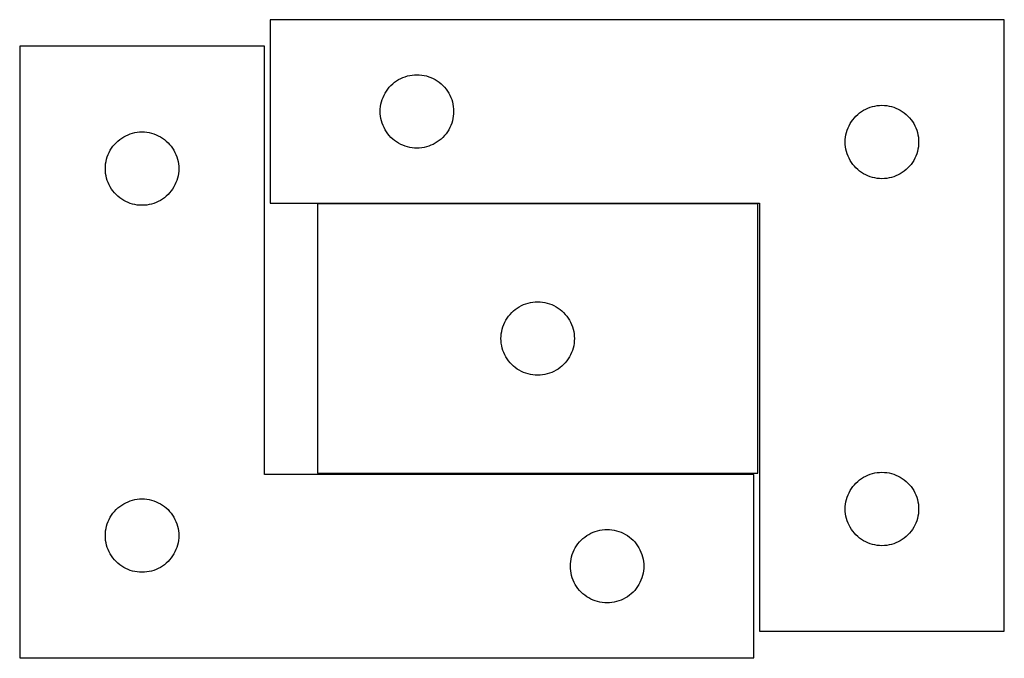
# Model space of a CAD drawing. Header units: millimetres. Extents: x 7 to 1243, y 7 to 2493.
# Tile 19 of 21: x 675 to 916, y 2332 to 2488. Entities that reach past the tile are written whole.
import ezdxf

# ---------------------------------------------------------------- set-up
doc = ezdxf.new("R2010")
doc.units = ezdxf.units.MM
doc.layers.add('COMMON', color=5, linetype='CONTINUOUS', true_color=0x0000ff)
doc.layers.add('CUT', color=7, linetype='CONTINUOUS', true_color=0x000000)

msp = doc.modelspace()

# ---------------------------------------------------------------- linework, layer by layer
at = {"layer": 'COMMON'}
for p, q in [((855.958554, 2443.356901), (747.958554, 2443.356901)), ((819.562864, 2331.830532), (674.97244, 2331.830532))]:
    msp.add_line(p, q, dxfattribs=at)
at = {"layer": 'CUT'}
for p, q in [((916.356409, 2488.456901), (736.356409, 2488.456901)), ((736.356409, 2488.456901), (736.356409, 2443.456901)), ((916.356409, 2338.456901), (916.356409, 2488.456901)), ((734.97244, 2481.930532), (674.97244, 2481.930532)), ((674.97244, 2481.930532), (674.97244, 2331.930532)), ((734.97244, 2376.930532), (734.97244, 2481.930532)), ((768.375811, 2474.028755), (768.912258, 2474.271816)), ((768.912258, 2474.271816), (769.463454, 2474.479272)), ((769.463454, 2474.479272), (770.027038, 2474.650233)), ((770.027038, 2474.650233), (770.600596, 2474.783968)), ((770.600596, 2474.783968), (771.181673, 2474.879904)), ((771.181673, 2474.879904), (771.767781, 2474.937631)), ((771.767781, 2474.937631), (772.356409, 2474.956901)), ((772.356409, 2474.956901), (772.945037, 2474.937631)), ((772.945037, 2474.937631), (773.531145, 2474.879904)), ((773.531145, 2474.879904), (774.112222, 2474.783968)), ((774.112222, 2474.783968), (774.685781, 2474.650233)), ((774.685781, 2474.650233), (775.249364, 2474.479272)), ((775.249364, 2474.479272), (775.80056, 2474.271816)), ((775.80056, 2474.271816), (776.337007, 2474.028755)), ((765.216229, 2471.435753), (765.589851, 2471.891013)), ((765.589851, 2471.891013), (765.992448, 2472.320862)), ((765.992448, 2472.320862), (766.422297, 2472.723459)), ((766.422297, 2472.723459), (766.877556, 2473.097081)), ((766.877556, 2473.097081), (767.356277, 2473.440127)), ((767.356277, 2473.440127), (767.856409, 2473.751129)), ((767.856409, 2473.751129), (768.375811, 2474.028755)), ((776.337007, 2474.028755), (776.856409, 2473.751129)), ((776.856409, 2473.751129), (777.356541, 2473.440127)), ((777.356541, 2473.440127), (777.835262, 2473.097081)), ((777.835262, 2473.097081), (778.290522, 2472.723459)), ((778.290522, 2472.723459), (778.72037, 2472.320862)), ((778.72037, 2472.320862), (779.122967, 2471.891013)), ((779.122967, 2471.891013), (779.496589, 2471.435753)), ((763.834038, 2468.849856), (764.041493, 2469.401051)), ((764.041493, 2469.401051), (764.284555, 2469.937499)), ((764.284555, 2469.937499), (764.562181, 2470.456901)), ((764.562181, 2470.456901), (764.873183, 2470.957033)), ((764.873183, 2470.957033), (765.216229, 2471.435753)), ((779.496589, 2471.435753), (779.839636, 2470.957033)), ((779.839636, 2470.957033), (780.150638, 2470.456901)), ((780.150638, 2470.456901), (780.428264, 2469.937499)), ((780.428264, 2469.937499), (780.671325, 2469.401051)), ((780.671325, 2469.401051), (780.87878, 2468.849856)), ((763.375679, 2466.545529), (763.433405, 2467.131636)), ((763.433405, 2467.131636), (763.529342, 2467.712713)), ((763.529342, 2467.712713), (763.663077, 2468.286272)), ((763.663077, 2468.286272), (763.834038, 2468.849856)), ((780.87878, 2468.849856), (781.049742, 2468.286272)), ((781.049742, 2468.286272), (781.183477, 2467.712713)), ((781.183477, 2467.712713), (781.279413, 2467.131636)), ((781.279413, 2467.131636), (781.33714, 2466.545529)), ((882.912258, 2466.771816), (883.463454, 2466.979272)), ((883.463454, 2466.979272), (884.027038, 2467.150233)), ((884.027038, 2467.150233), (884.600596, 2467.283968)), ((884.600596, 2467.283968), (885.181673, 2467.379904)), ((885.181673, 2467.379904), (885.767781, 2467.437631)), ((885.767781, 2467.437631), (886.356409, 2467.456901)), ((886.356409, 2467.456901), (886.945037, 2467.437631)), ((886.945037, 2467.437631), (887.531145, 2467.379904)), ((887.531145, 2467.379904), (888.112222, 2467.283968)), ((888.112222, 2467.283968), (888.685781, 2467.150233)), ((888.685781, 2467.150233), (889.249364, 2466.979272)), ((889.249364, 2466.979272), (889.80056, 2466.771816)), ((763.356409, 2465.956901), (763.375679, 2466.545529)), ((763.375679, 2465.368272), (763.356409, 2465.956901)), ((763.433405, 2464.782165), (763.375679, 2465.368272)), ((763.529342, 2464.201088), (763.433405, 2464.782165)), ((781.279413, 2464.782165), (781.183477, 2464.201088)), ((781.33714, 2465.368272), (781.279413, 2464.782165)), ((781.33714, 2466.545529), (781.356409, 2465.956901)), ((781.356409, 2465.956901), (781.33714, 2465.368272)), ((879.589851, 2464.391013), (879.992448, 2464.820862)), ((879.992448, 2464.820862), (880.422297, 2465.223459)), ((880.422297, 2465.223459), (880.877556, 2465.597081)), ((880.877556, 2465.597081), (881.356277, 2465.940127)), ((881.356277, 2465.940127), (881.856409, 2466.251129)), ((881.856409, 2466.251129), (882.375811, 2466.528755)), ((882.375811, 2466.528755), (882.912258, 2466.771816)), ((889.80056, 2466.771816), (890.337007, 2466.528755)), ((890.337007, 2466.528755), (890.856409, 2466.251129)), ((890.856409, 2466.251129), (891.356541, 2465.940127)), ((891.356541, 2465.940127), (891.835262, 2465.597081)), ((891.835262, 2465.597081), (892.290522, 2465.223459)), ((892.290522, 2465.223459), (892.72037, 2464.820862)), ((892.72037, 2464.820862), (893.122967, 2464.391013)), ((763.663077, 2463.627529), (763.529342, 2464.201088)), ((763.834038, 2463.063945), (763.663077, 2463.627529)), ((764.041493, 2462.51275), (763.834038, 2463.063945)), ((764.284555, 2461.976302), (764.041493, 2462.51275)), ((780.671325, 2462.51275), (780.428264, 2461.976302)), ((780.87878, 2463.063945), (780.671325, 2462.51275)), ((781.049742, 2463.627529), (780.87878, 2463.063945)), ((781.183477, 2464.201088), (781.049742, 2463.627529)), ((878.041493, 2461.901051), (878.284555, 2462.437499)), ((878.284555, 2462.437499), (878.562181, 2462.956901)), ((878.562181, 2462.956901), (878.873183, 2463.457033)), ((878.873183, 2463.457033), (879.216229, 2463.935753)), ((879.216229, 2463.935753), (879.589851, 2464.391013)), ((893.122967, 2464.391013), (893.496589, 2463.935753)), ((893.496589, 2463.935753), (893.839636, 2463.457033)), ((893.839636, 2463.457033), (894.150638, 2462.956901)), ((894.150638, 2462.956901), (894.428264, 2462.437499)), ((894.428264, 2462.437499), (894.671325, 2461.901051)), ((699.972308, 2459.413759), (700.47244, 2459.724761)), ((700.47244, 2459.724761), (700.991842, 2460.002387)), ((700.991842, 2460.002387), (701.528289, 2460.245448)), ((701.528289, 2460.245448), (702.079485, 2460.452904)), ((702.079485, 2460.452904), (702.643069, 2460.623865)), ((702.643069, 2460.623865), (703.216627, 2460.7576)), ((703.216627, 2460.7576), (703.797704, 2460.853536)), ((703.797704, 2460.853536), (704.383812, 2460.911263)), ((704.383812, 2460.911263), (704.97244, 2460.930532)), ((704.97244, 2460.930532), (705.561068, 2460.911263)), ((705.561068, 2460.911263), (706.147176, 2460.853536)), ((706.147176, 2460.853536), (706.728253, 2460.7576)), ((706.728253, 2460.7576), (707.301812, 2460.623865)), ((707.301812, 2460.623865), (707.865395, 2460.452904)), ((707.865395, 2460.452904), (708.416591, 2460.245448)), ((708.416591, 2460.245448), (708.953038, 2460.002387)), ((708.953038, 2460.002387), (709.47244, 2459.724761)), ((709.47244, 2459.724761), (709.972572, 2459.413759)), ((764.562181, 2461.456901), (764.284555, 2461.976302)), ((764.873183, 2460.956768), (764.562181, 2461.456901)), ((765.216229, 2460.478048), (764.873183, 2460.956768)), ((765.589851, 2460.022788), (765.216229, 2460.478048)), ((765.992448, 2459.592939), (765.589851, 2460.022788)), ((779.122967, 2460.022788), (778.72037, 2459.592939)), ((779.496589, 2460.478048), (779.122967, 2460.022788)), ((779.839636, 2460.956768), (779.496589, 2460.478048)), ((780.150638, 2461.456901), (779.839636, 2460.956768)), ((780.428264, 2461.976302), (780.150638, 2461.456901)), ((877.433405, 2459.631636), (877.529342, 2460.212713)), ((877.529342, 2460.212713), (877.663077, 2460.786272)), ((877.663077, 2460.786272), (877.834038, 2461.349856)), ((877.834038, 2461.349856), (878.041493, 2461.901051)), ((894.671325, 2461.901051), (894.87878, 2461.349856)), ((894.87878, 2461.349856), (895.049742, 2460.786272)), ((895.049742, 2460.786272), (895.183477, 2460.212713)), ((895.183477, 2460.212713), (895.279413, 2459.631636)), ((697.489214, 2456.930664), (697.83226, 2457.409385)), ((697.83226, 2457.409385), (698.205882, 2457.864645)), ((698.205882, 2457.864645), (698.608479, 2458.294493)), ((698.608479, 2458.294493), (699.038328, 2458.697091)), ((699.038328, 2458.697091), (699.493587, 2459.070712)), ((699.493587, 2459.070712), (699.972308, 2459.413759)), ((709.972572, 2459.413759), (710.451293, 2459.070712)), ((710.451293, 2459.070712), (710.906552, 2458.697091)), ((710.906552, 2458.697091), (711.336401, 2458.294493)), ((711.336401, 2458.294493), (711.738998, 2457.864645)), ((711.738998, 2457.864645), (712.11262, 2457.409385)), ((712.11262, 2457.409385), (712.455667, 2456.930664)), ((766.422297, 2459.190342), (765.992448, 2459.592939)), ((766.877556, 2458.81672), (766.422297, 2459.190342)), ((767.356277, 2458.473674), (766.877556, 2458.81672)), ((767.856409, 2458.162672), (767.356277, 2458.473674)), ((768.375811, 2457.885046), (767.856409, 2458.162672)), ((768.912258, 2457.641985), (768.375811, 2457.885046)), ((769.463454, 2457.434529), (768.912258, 2457.641985)), ((770.027038, 2457.263568), (769.463454, 2457.434529)), ((775.249364, 2457.434529), (774.685781, 2457.263568)), ((775.80056, 2457.641985), (775.249364, 2457.434529)), ((776.337007, 2457.885046), (775.80056, 2457.641985)), ((776.856409, 2458.162672), (776.337007, 2457.885046)), ((777.356541, 2458.473674), (776.856409, 2458.162672)), ((777.835262, 2458.81672), (777.356541, 2458.473674)), ((778.290522, 2459.190342), (777.835262, 2458.81672)), ((778.72037, 2459.592939), (778.290522, 2459.190342)), ((877.356409, 2458.456901), (877.375679, 2459.045529)), ((877.375679, 2457.868272), (877.356409, 2458.456901)), ((877.375679, 2459.045529), (877.433405, 2459.631636)), ((877.433405, 2457.282165), (877.375679, 2457.868272)), ((895.279413, 2459.631636), (895.33714, 2459.045529)), ((895.33714, 2457.868272), (895.279413, 2457.282165)), ((895.33714, 2459.045529), (895.356409, 2458.456901)), ((895.356409, 2458.456901), (895.33714, 2457.868272)), ((696.450069, 2454.823488), (696.657524, 2455.374683)), ((696.657524, 2455.374683), (696.900585, 2455.911131)), ((696.900585, 2455.911131), (697.178211, 2456.430532)), ((697.178211, 2456.430532), (697.489214, 2456.930664)), ((712.455667, 2456.930664), (712.766669, 2456.430532)), ((712.766669, 2456.430532), (713.044295, 2455.911131)), ((713.044295, 2455.911131), (713.287356, 2455.374683)), ((713.287356, 2455.374683), (713.494811, 2454.823488)), ((770.600596, 2457.129833), (770.027038, 2457.263568)), ((771.181673, 2457.033897), (770.600596, 2457.129833)), ((771.767781, 2456.97617), (771.181673, 2457.033897)), ((772.356409, 2456.956901), (771.767781, 2456.97617)), ((772.945037, 2456.97617), (772.356409, 2456.956901)), ((773.531145, 2457.033897), (772.945037, 2456.97617)), ((774.112222, 2457.129833), (773.531145, 2457.033897)), ((774.685781, 2457.263568), (774.112222, 2457.129833)), ((877.529342, 2456.701088), (877.433405, 2457.282165)), ((877.663077, 2456.127529), (877.529342, 2456.701088)), ((877.834038, 2455.563945), (877.663077, 2456.127529)), ((878.041493, 2455.01275), (877.834038, 2455.563945)), ((878.284555, 2454.476302), (878.041493, 2455.01275)), ((894.671325, 2455.01275), (894.428264, 2454.476302)), ((894.87878, 2455.563945), (894.671325, 2455.01275)), ((895.049742, 2456.127529), (894.87878, 2455.563945)), ((895.183477, 2456.701088), (895.049742, 2456.127529)), ((895.279413, 2457.282165), (895.183477, 2456.701088)), ((695.97244, 2451.930532), (695.99171, 2452.519161)), ((695.99171, 2452.519161), (696.049436, 2453.105268)), ((696.049436, 2453.105268), (696.145373, 2453.686345)), ((696.145373, 2453.686345), (696.279108, 2454.259904)), ((696.279108, 2454.259904), (696.450069, 2454.823488)), ((713.494811, 2454.823488), (713.665773, 2454.259904)), ((713.665773, 2454.259904), (713.799508, 2453.686345)), ((713.799508, 2453.686345), (713.895444, 2453.105268)), ((713.895444, 2453.105268), (713.95317, 2452.519161)), ((713.95317, 2452.519161), (713.97244, 2451.930532)), ((878.562181, 2453.956901), (878.284555, 2454.476302)), ((878.873183, 2453.456768), (878.562181, 2453.956901)), ((879.216229, 2452.978048), (878.873183, 2453.456768)), ((879.589851, 2452.522788), (879.216229, 2452.978048)), ((879.992448, 2452.092939), (879.589851, 2452.522788)), ((893.122967, 2452.522788), (892.72037, 2452.092939)), ((893.496589, 2452.978048), (893.122967, 2452.522788)), ((893.839636, 2453.456768), (893.496589, 2452.978048)), ((894.150638, 2453.956901), (893.839636, 2453.456768)), ((894.428264, 2454.476302), (894.150638, 2453.956901)), ((695.99171, 2451.341904), (695.97244, 2451.930532)), ((696.049436, 2450.755797), (695.99171, 2451.341904)), ((696.145373, 2450.174719), (696.049436, 2450.755797)), ((696.279108, 2449.601161), (696.145373, 2450.174719)), ((713.799508, 2450.174719), (713.665773, 2449.601161)), ((713.895444, 2450.755797), (713.799508, 2450.174719)), ((713.95317, 2451.341904), (713.895444, 2450.755797)), ((713.97244, 2451.930532), (713.95317, 2451.341904)), ((880.422297, 2451.690342), (879.992448, 2452.092939)), ((880.877556, 2451.31672), (880.422297, 2451.690342)), ((881.356277, 2450.973674), (880.877556, 2451.31672)), ((881.856409, 2450.662672), (881.356277, 2450.973674)), ((882.375811, 2450.385046), (881.856409, 2450.662672)), ((882.912258, 2450.141985), (882.375811, 2450.385046)), ((883.463454, 2449.934529), (882.912258, 2450.141985)), ((889.80056, 2450.141985), (889.249364, 2449.934529)), ((890.337007, 2450.385046), (889.80056, 2450.141985)), ((890.856409, 2450.662672), (890.337007, 2450.385046)), ((891.356541, 2450.973674), (890.856409, 2450.662672)), ((891.835262, 2451.31672), (891.356541, 2450.973674)), ((892.290522, 2451.690342), (891.835262, 2451.31672)), ((892.72037, 2452.092939), (892.290522, 2451.690342)), ((696.450069, 2449.037577), (696.279108, 2449.601161)), ((696.657524, 2448.486381), (696.450069, 2449.037577)), ((696.900585, 2447.949934), (696.657524, 2448.486381)), ((697.178211, 2447.430532), (696.900585, 2447.949934)), ((713.044295, 2447.949934), (712.766669, 2447.430532)), ((713.287356, 2448.486381), (713.044295, 2447.949934)), ((713.494811, 2449.037577), (713.287356, 2448.486381)), ((713.665773, 2449.601161), (713.494811, 2449.037577)), ((884.027038, 2449.763568), (883.463454, 2449.934529)), ((884.600596, 2449.629833), (884.027038, 2449.763568)), ((885.181673, 2449.533897), (884.600596, 2449.629833)), ((885.767781, 2449.47617), (885.181673, 2449.533897)), ((886.356409, 2449.456901), (885.767781, 2449.47617)), ((886.945037, 2449.47617), (886.356409, 2449.456901)), ((887.531145, 2449.533897), (886.945037, 2449.47617)), ((888.112222, 2449.629833), (887.531145, 2449.533897)), ((888.685781, 2449.763568), (888.112222, 2449.629833)), ((889.249364, 2449.934529), (888.685781, 2449.763568)), ((697.489214, 2446.9304), (697.178211, 2447.430532)), ((697.83226, 2446.451679), (697.489214, 2446.9304)), ((698.205882, 2445.99642), (697.83226, 2446.451679)), ((698.608479, 2445.566571), (698.205882, 2445.99642)), ((699.038328, 2445.163974), (698.608479, 2445.566571)), ((711.336401, 2445.566571), (710.906552, 2445.163974)), ((711.738998, 2445.99642), (711.336401, 2445.566571)), ((712.11262, 2446.451679), (711.738998, 2445.99642)), ((712.455667, 2446.9304), (712.11262, 2446.451679)), ((712.766669, 2447.430532), (712.455667, 2446.9304)), ((699.493587, 2444.790352), (699.038328, 2445.163974)), ((699.972308, 2444.447306), (699.493587, 2444.790352)), ((700.47244, 2444.136304), (699.972308, 2444.447306)), ((700.991842, 2443.858678), (700.47244, 2444.136304)), ((701.528289, 2443.615617), (700.991842, 2443.858678)), ((702.079485, 2443.408161), (701.528289, 2443.615617)), ((702.643069, 2443.2372), (702.079485, 2443.408161)), ((703.216627, 2443.103465), (702.643069, 2443.2372)), ((703.797704, 2443.007529), (703.216627, 2443.103465)), ((704.383812, 2442.949802), (703.797704, 2443.007529)), ((704.97244, 2442.930532), (704.383812, 2442.949802)), ((705.561068, 2442.949802), (704.97244, 2442.930532)), ((706.147176, 2443.007529), (705.561068, 2442.949802)), ((706.728253, 2443.103465), (706.147176, 2443.007529)), ((707.301812, 2443.2372), (706.728253, 2443.103465)), ((707.865395, 2443.408161), (707.301812, 2443.2372)), ((708.416591, 2443.615617), (707.865395, 2443.408161)), ((708.953038, 2443.858678), (708.416591, 2443.615617)), ((709.47244, 2444.136304), (708.953038, 2443.858678)), ((709.972572, 2444.447306), (709.47244, 2444.136304)), ((710.451293, 2444.790352), (709.972572, 2444.447306)), ((710.906552, 2445.163974), (710.451293, 2444.790352)), ((736.356409, 2443.456901), (856.356409, 2443.456901)), ((855.958554, 2443.2569), (747.958554, 2443.2569)), ((747.958554, 2443.2569), (747.958554, 2377.2569)), ((855.958554, 2377.2569), (855.958554, 2443.2569)), ((856.356409, 2443.456901), (856.356409, 2338.456901)), ((798.514403, 2418.571815), (799.065599, 2418.779271)), ((799.065599, 2418.779271), (799.629183, 2418.950232)), ((799.629183, 2418.950232), (800.202741, 2419.083967)), ((800.202741, 2419.083967), (800.783819, 2419.179903)), ((800.783819, 2419.179903), (801.369926, 2419.23763)), ((801.369926, 2419.23763), (801.958554, 2419.2569)), ((801.958554, 2419.2569), (802.547183, 2419.23763)), ((802.547183, 2419.23763), (803.13329, 2419.179903)), ((803.13329, 2419.179903), (803.714367, 2419.083967)), ((803.714367, 2419.083967), (804.287926, 2418.950232)), ((804.287926, 2418.950232), (804.85151, 2418.779271)), ((804.85151, 2418.779271), (805.402705, 2418.571815)), ((795.191996, 2416.191012), (795.594593, 2416.620861)), ((795.594593, 2416.620861), (796.024442, 2417.023458)), ((796.024442, 2417.023458), (796.479701, 2417.39708)), ((796.479701, 2417.39708), (796.958422, 2417.740126)), ((796.958422, 2417.740126), (797.458554, 2418.051128)), ((797.458554, 2418.051128), (797.977956, 2418.328754)), ((797.977956, 2418.328754), (798.514403, 2418.571815)), ((805.402705, 2418.571815), (805.939153, 2418.328754)), ((805.939153, 2418.328754), (806.458554, 2418.051128)), ((806.458554, 2418.051128), (806.958686, 2417.740126)), ((806.958686, 2417.740126), (807.437407, 2417.39708)), ((807.437407, 2417.39708), (807.892667, 2417.023458)), ((807.892667, 2417.023458), (808.322515, 2416.620861)), ((808.322515, 2416.620861), (808.725113, 2416.191012)), ((793.643639, 2413.70105), (793.8867, 2414.237498)), ((793.8867, 2414.237498), (794.164326, 2414.7569)), ((794.164326, 2414.7569), (794.475328, 2415.257032)), ((794.475328, 2415.257032), (794.818374, 2415.735752)), ((794.818374, 2415.735752), (795.191996, 2416.191012)), ((808.725113, 2416.191012), (809.098734, 2415.735752)), ((809.098734, 2415.735752), (809.441781, 2415.257032)), ((809.441781, 2415.257032), (809.752783, 2414.7569)), ((809.752783, 2414.7569), (810.030409, 2414.237498)), ((810.030409, 2414.237498), (810.27347, 2413.70105)), ((792.977824, 2410.845528), (793.035551, 2411.431635)), ((793.035551, 2411.431635), (793.131487, 2412.012712)), ((793.131487, 2412.012712), (793.265222, 2412.586271)), ((793.265222, 2412.586271), (793.436183, 2413.149855)), ((793.436183, 2413.149855), (793.643639, 2413.70105)), ((810.27347, 2413.70105), (810.480926, 2413.149855)), ((810.480926, 2413.149855), (810.651887, 2412.586271)), ((810.651887, 2412.586271), (810.785622, 2412.012712)), ((810.785622, 2412.012712), (810.881558, 2411.431635)), ((810.881558, 2411.431635), (810.939285, 2410.845528)), ((792.958554, 2410.2569), (792.977824, 2410.845528)), ((792.977824, 2409.668271), (792.958554, 2410.2569)), ((793.035551, 2409.082164), (792.977824, 2409.668271)), ((793.131487, 2408.501087), (793.035551, 2409.082164)), ((810.881558, 2409.082164), (810.785622, 2408.501087)), ((810.939285, 2409.668271), (810.881558, 2409.082164)), ((810.939285, 2410.845528), (810.958554, 2410.2569)), ((810.958554, 2410.2569), (810.939285, 2409.668271)), ((793.265222, 2407.927528), (793.131487, 2408.501087)), ((793.436183, 2407.363944), (793.265222, 2407.927528)), ((793.643639, 2406.812749), (793.436183, 2407.363944)), ((793.8867, 2406.276301), (793.643639, 2406.812749)), ((810.27347, 2406.812749), (810.030409, 2406.276301)), ((810.480926, 2407.363944), (810.27347, 2406.812749)), ((810.651887, 2407.927528), (810.480926, 2407.363944)), ((810.785622, 2408.501087), (810.651887, 2407.927528)), ((794.164326, 2405.7569), (793.8867, 2406.276301)), ((794.475328, 2405.256767), (794.164326, 2405.7569)), ((794.818374, 2404.778047), (794.475328, 2405.256767)), ((795.191996, 2404.322787), (794.818374, 2404.778047)), ((795.594593, 2403.892938), (795.191996, 2404.322787)), ((808.725113, 2404.322787), (808.322515, 2403.892938)), ((809.098734, 2404.778047), (808.725113, 2404.322787)), ((809.441781, 2405.256767), (809.098734, 2404.778047)), ((809.752783, 2405.7569), (809.441781, 2405.256767)), ((810.030409, 2406.276301), (809.752783, 2405.7569)), ((796.024442, 2403.490341), (795.594593, 2403.892938)), ((796.479701, 2403.116719), (796.024442, 2403.490341)), ((796.958422, 2402.773673), (796.479701, 2403.116719)), ((797.458554, 2402.462671), (796.958422, 2402.773673)), ((797.977956, 2402.185045), (797.458554, 2402.462671)), ((798.514403, 2401.941984), (797.977956, 2402.185045)), ((799.065599, 2401.734528), (798.514403, 2401.941984)), ((805.402705, 2401.941984), (804.85151, 2401.734528)), ((805.939153, 2402.185045), (805.402705, 2401.941984)), ((806.458554, 2402.462671), (805.939153, 2402.185045)), ((806.958686, 2402.773673), (806.458554, 2402.462671)), ((807.437407, 2403.116719), (806.958686, 2402.773673)), ((807.892667, 2403.490341), (807.437407, 2403.116719)), ((808.322515, 2403.892938), (807.892667, 2403.490341)), ((799.629183, 2401.563567), (799.065599, 2401.734528)), ((800.202741, 2401.429832), (799.629183, 2401.563567)), ((800.783819, 2401.333896), (800.202741, 2401.429832)), ((801.369926, 2401.276169), (800.783819, 2401.333896)), ((801.958554, 2401.2569), (801.369926, 2401.276169)), ((802.547183, 2401.276169), (801.958554, 2401.2569)), ((803.13329, 2401.333896), (802.547183, 2401.276169)), ((803.714367, 2401.429832), (803.13329, 2401.333896)), ((804.287926, 2401.563567), (803.714367, 2401.429832)), ((804.85151, 2401.734528), (804.287926, 2401.563567)), ((854.97244, 2376.930532), (734.97244, 2376.930532)), ((747.958554, 2377.2569), (855.958554, 2377.2569)), ((854.97244, 2331.930532), (854.97244, 2376.930532)), ((879.992448, 2374.820862), (880.422297, 2375.223459)), ((880.422297, 2375.223459), (880.877556, 2375.597081)), ((880.877556, 2375.597081), (881.356277, 2375.940127)), ((881.356277, 2375.940127), (881.856409, 2376.251129)), ((881.856409, 2376.251129), (882.375811, 2376.528755)), ((882.375811, 2376.528755), (882.912258, 2376.771816)), ((882.912258, 2376.771816), (883.463454, 2376.979272)), ((883.463454, 2376.979272), (884.027038, 2377.150233)), ((884.027038, 2377.150233), (884.600596, 2377.283968)), ((884.600596, 2377.283968), (885.181673, 2377.379904)), ((885.181673, 2377.379904), (885.767781, 2377.437631)), ((885.767781, 2377.437631), (886.356409, 2377.456901)), ((886.356409, 2377.456901), (886.945037, 2377.437631)), ((886.945037, 2377.437631), (887.531145, 2377.379904)), ((887.531145, 2377.379904), (888.112222, 2377.283968)), ((888.112222, 2377.283968), (888.685781, 2377.150233)), ((888.685781, 2377.150233), (889.249364, 2376.979272)), ((889.249364, 2376.979272), (889.80056, 2376.771816)), ((889.80056, 2376.771816), (890.337007, 2376.528755)), ((890.337007, 2376.528755), (890.856409, 2376.251129)), ((890.856409, 2376.251129), (891.356541, 2375.940127)), ((891.356541, 2375.940127), (891.835262, 2375.597081)), ((891.835262, 2375.597081), (892.290522, 2375.223459)), ((892.290522, 2375.223459), (892.72037, 2374.820862)), ((878.284555, 2372.437499), (878.562181, 2372.956901)), ((878.562181, 2372.956901), (878.873183, 2373.457033)), ((878.873183, 2373.457033), (879.216229, 2373.935753)), ((879.216229, 2373.935753), (879.589851, 2374.391013)), ((879.589851, 2374.391013), (879.992448, 2374.820862)), ((892.72037, 2374.820862), (893.122967, 2374.391013)), ((893.122967, 2374.391013), (893.496589, 2373.935753)), ((893.496589, 2373.935753), (893.839636, 2373.457033)), ((893.839636, 2373.457033), (894.150638, 2372.956901)), ((894.150638, 2372.956901), (894.428264, 2372.437499)), ((701.528289, 2370.245448), (702.079485, 2370.452904)), ((702.079485, 2370.452904), (702.643069, 2370.623865)), ((702.643069, 2370.623865), (703.216627, 2370.7576)), ((703.216627, 2370.7576), (703.797704, 2370.853536)), ((703.797704, 2370.853536), (704.383812, 2370.911263)), ((704.383812, 2370.911263), (704.97244, 2370.930532)), ((704.97244, 2370.930532), (705.561068, 2370.911263)), ((705.561068, 2370.911263), (706.147176, 2370.853536)), ((706.147176, 2370.853536), (706.728253, 2370.7576)), ((706.728253, 2370.7576), (707.301812, 2370.623865)), ((707.301812, 2370.623865), (707.865395, 2370.452904)), ((707.865395, 2370.452904), (708.416591, 2370.245448)), ((877.529342, 2370.212713), (877.663077, 2370.786272)), ((877.663077, 2370.786272), (877.834038, 2371.349856)), ((877.834038, 2371.349856), (878.041493, 2371.901051)), ((878.041493, 2371.901051), (878.284555, 2372.437499)), ((894.428264, 2372.437499), (894.671325, 2371.901051)), ((894.671325, 2371.901051), (894.87878, 2371.349856)), ((894.87878, 2371.349856), (895.049742, 2370.786272)), ((895.049742, 2370.786272), (895.183477, 2370.212713)), ((698.205882, 2367.864645), (698.608479, 2368.294493)), ((698.608479, 2368.294493), (699.038328, 2368.697091)), ((699.038328, 2368.697091), (699.493587, 2369.070712)), ((699.493587, 2369.070712), (699.972308, 2369.413759)), ((699.972308, 2369.413759), (700.47244, 2369.724761)), ((700.47244, 2369.724761), (700.991842, 2370.002387)), ((700.991842, 2370.002387), (701.528289, 2370.245448)), ((708.416591, 2370.245448), (708.953038, 2370.002387)), ((708.953038, 2370.002387), (709.47244, 2369.724761)), ((709.47244, 2369.724761), (709.972572, 2369.413759)), ((709.972572, 2369.413759), (710.451293, 2369.070712)), ((710.451293, 2369.070712), (710.906552, 2368.697091)), ((710.906552, 2368.697091), (711.336401, 2368.294493)), ((711.336401, 2368.294493), (711.738998, 2367.864645)), ((877.356409, 2368.456901), (877.375679, 2369.045529)), ((877.375679, 2367.868272), (877.356409, 2368.456901)), ((877.375679, 2369.045529), (877.433405, 2369.631636)), ((877.433405, 2369.631636), (877.529342, 2370.212713)), ((895.183477, 2370.212713), (895.279413, 2369.631636)), ((895.279413, 2369.631636), (895.33714, 2369.045529)), ((895.33714, 2369.045529), (895.356409, 2368.456901)), ((895.356409, 2368.456901), (895.33714, 2367.868272)), ((696.657524, 2365.374683), (696.900585, 2365.911131)), ((696.900585, 2365.911131), (697.178211, 2366.430532)), ((697.178211, 2366.430532), (697.489214, 2366.930664)), ((697.489214, 2366.930664), (697.83226, 2367.409385)), ((697.83226, 2367.409385), (698.205882, 2367.864645)), ((711.738998, 2367.864645), (712.11262, 2367.409385)), ((712.11262, 2367.409385), (712.455667, 2366.930664)), ((712.455667, 2366.930664), (712.766669, 2366.430532)), ((712.766669, 2366.430532), (713.044295, 2365.911131)), ((713.044295, 2365.911131), (713.287356, 2365.374683)), ((877.433405, 2367.282165), (877.375679, 2367.868272)), ((877.529342, 2366.701088), (877.433405, 2367.282165)), ((877.663077, 2366.127529), (877.529342, 2366.701088)), ((877.834038, 2365.563945), (877.663077, 2366.127529)), ((878.041493, 2365.01275), (877.834038, 2365.563945)), ((894.87878, 2365.563945), (894.671325, 2365.01275)), ((895.049742, 2366.127529), (894.87878, 2365.563945)), ((895.183477, 2366.701088), (895.049742, 2366.127529)), ((895.279413, 2367.282165), (895.183477, 2366.701088)), ((895.33714, 2367.868272), (895.279413, 2367.282165)), ((696.049436, 2363.105268), (696.145373, 2363.686345)), ((696.145373, 2363.686345), (696.279108, 2364.259904)), ((696.279108, 2364.259904), (696.450069, 2364.823488)), ((696.450069, 2364.823488), (696.657524, 2365.374683)), ((713.287356, 2365.374683), (713.494811, 2364.823488)), ((713.494811, 2364.823488), (713.665773, 2364.259904)), ((713.665773, 2364.259904), (713.799508, 2363.686345)), ((713.799508, 2363.686345), (713.895444, 2363.105268)), ((816.643069, 2363.123865), (817.216627, 2363.2576)), ((817.216627, 2363.2576), (817.797704, 2363.353536)), ((817.797704, 2363.353536), (818.383812, 2363.411263)), ((818.383812, 2363.411263), (818.97244, 2363.430532)), ((818.97244, 2363.430532), (819.561068, 2363.411263)), ((819.561068, 2363.411263), (820.147176, 2363.353536)), ((820.147176, 2363.353536), (820.728253, 2363.2576)), ((820.728253, 2363.2576), (821.301812, 2363.123865)), ((878.284555, 2364.476302), (878.041493, 2365.01275)), ((878.562181, 2363.956901), (878.284555, 2364.476302)), ((878.873183, 2363.456768), (878.562181, 2363.956901)), ((879.216229, 2362.978048), (878.873183, 2363.456768)), ((893.839636, 2363.456768), (893.496589, 2362.978048)), ((894.150638, 2363.956901), (893.839636, 2363.456768)), ((894.428264, 2364.476302), (894.150638, 2363.956901)), ((894.671325, 2365.01275), (894.428264, 2364.476302)), ((695.97244, 2361.930532), (695.99171, 2362.519161)), ((695.99171, 2361.341904), (695.97244, 2361.930532)), ((695.99171, 2362.519161), (696.049436, 2363.105268)), ((696.049436, 2360.755797), (695.99171, 2361.341904)), ((696.145373, 2360.174719), (696.049436, 2360.755797)), ((713.895444, 2360.755797), (713.799508, 2360.174719)), ((713.895444, 2363.105268), (713.95317, 2362.519161)), ((713.95317, 2361.341904), (713.895444, 2360.755797)), ((713.95317, 2362.519161), (713.97244, 2361.930532)), ((713.97244, 2361.930532), (713.95317, 2361.341904)), ((812.205882, 2360.364645), (812.608479, 2360.794493)), ((812.608479, 2360.794493), (813.038328, 2361.197091)), ((813.038328, 2361.197091), (813.493587, 2361.570712)), ((813.493587, 2361.570712), (813.972308, 2361.913759)), ((813.972308, 2361.913759), (814.47244, 2362.224761)), ((814.47244, 2362.224761), (814.991842, 2362.502387)), ((814.991842, 2362.502387), (815.528289, 2362.745448)), ((815.528289, 2362.745448), (816.079485, 2362.952904)), ((816.079485, 2362.952904), (816.643069, 2363.123865)), ((821.301812, 2363.123865), (821.865395, 2362.952904)), ((821.865395, 2362.952904), (822.416591, 2362.745448)), ((822.416591, 2362.745448), (822.953038, 2362.502387)), ((822.953038, 2362.502387), (823.47244, 2362.224761)), ((823.47244, 2362.224761), (823.972572, 2361.913759)), ((823.972572, 2361.913759), (824.451293, 2361.570712)), ((824.451293, 2361.570712), (824.906552, 2361.197091)), ((824.906552, 2361.197091), (825.336401, 2360.794493)), ((825.336401, 2360.794493), (825.738998, 2360.364645)), ((879.589851, 2362.522788), (879.216229, 2362.978048)), ((879.992448, 2362.092939), (879.589851, 2362.522788)), ((880.422297, 2361.690342), (879.992448, 2362.092939)), ((880.877556, 2361.31672), (880.422297, 2361.690342)), ((881.356277, 2360.973674), (880.877556, 2361.31672)), ((881.856409, 2360.662672), (881.356277, 2360.973674)), ((891.356541, 2360.973674), (890.856409, 2360.662672)), ((891.835262, 2361.31672), (891.356541, 2360.973674)), ((892.290522, 2361.690342), (891.835262, 2361.31672)), ((892.72037, 2362.092939), (892.290522, 2361.690342)), ((893.122967, 2362.522788), (892.72037, 2362.092939)), ((893.496589, 2362.978048), (893.122967, 2362.522788)), ((696.279108, 2359.601161), (696.145373, 2360.174719)), ((696.450069, 2359.037577), (696.279108, 2359.601161)), ((696.657524, 2358.486381), (696.450069, 2359.037577)), ((696.900585, 2357.949934), (696.657524, 2358.486381)), ((713.287356, 2358.486381), (713.044295, 2357.949934)), ((713.494811, 2359.037577), (713.287356, 2358.486381)), ((713.665773, 2359.601161), (713.494811, 2359.037577)), ((713.799508, 2360.174719), (713.665773, 2359.601161)), ((810.657524, 2357.874683), (810.900585, 2358.411131)), ((810.900585, 2358.411131), (811.178211, 2358.930532)), ((811.178211, 2358.930532), (811.489214, 2359.430664)), ((811.489214, 2359.430664), (811.83226, 2359.909385)), ((811.83226, 2359.909385), (812.205882, 2360.364645)), ((825.738998, 2360.364645), (826.11262, 2359.909385)), ((826.11262, 2359.909385), (826.455667, 2359.430664)), ((826.455667, 2359.430664), (826.766669, 2358.930532)), ((826.766669, 2358.930532), (827.044295, 2358.411131)), ((827.044295, 2358.411131), (827.287356, 2357.874683)), ((882.375811, 2360.385046), (881.856409, 2360.662672)), ((882.912258, 2360.141985), (882.375811, 2360.385046)), ((883.463454, 2359.934529), (882.912258, 2360.141985)), ((884.027038, 2359.763568), (883.463454, 2359.934529)), ((884.600596, 2359.629833), (884.027038, 2359.763568)), ((885.181673, 2359.533897), (884.600596, 2359.629833)), ((885.767781, 2359.47617), (885.181673, 2359.533897)), ((886.356409, 2359.456901), (885.767781, 2359.47617)), ((886.945037, 2359.47617), (886.356409, 2359.456901)), ((887.531145, 2359.533897), (886.945037, 2359.47617)), ((888.112222, 2359.629833), (887.531145, 2359.533897)), ((888.685781, 2359.763568), (888.112222, 2359.629833)), ((889.249364, 2359.934529), (888.685781, 2359.763568)), ((889.80056, 2360.141985), (889.249364, 2359.934529)), ((890.337007, 2360.385046), (889.80056, 2360.141985)), ((890.856409, 2360.662672), (890.337007, 2360.385046)), ((697.178211, 2357.430532), (696.900585, 2357.949934)), ((697.489214, 2356.9304), (697.178211, 2357.430532)), ((697.83226, 2356.451679), (697.489214, 2356.9304)), ((698.205882, 2355.99642), (697.83226, 2356.451679)), ((698.608479, 2355.566571), (698.205882, 2355.99642)), ((711.738998, 2355.99642), (711.336401, 2355.566571)), ((712.11262, 2356.451679), (711.738998, 2355.99642)), ((712.455667, 2356.9304), (712.11262, 2356.451679)), ((712.766669, 2357.430532), (712.455667, 2356.9304)), ((713.044295, 2357.949934), (712.766669, 2357.430532)), ((810.049436, 2355.605268), (810.145373, 2356.186345)), ((810.145373, 2356.186345), (810.279108, 2356.759904)), ((810.279108, 2356.759904), (810.450069, 2357.323488)), ((810.450069, 2357.323488), (810.657524, 2357.874683)), ((827.287356, 2357.874683), (827.494811, 2357.323488)), ((827.494811, 2357.323488), (827.665773, 2356.759904)), ((827.665773, 2356.759904), (827.799508, 2356.186345)), ((827.799508, 2356.186345), (827.895444, 2355.605268)), ((699.038328, 2355.163974), (698.608479, 2355.566571)), ((699.493587, 2354.790352), (699.038328, 2355.163974)), ((699.972308, 2354.447306), (699.493587, 2354.790352)), ((700.47244, 2354.136304), (699.972308, 2354.447306)), ((700.991842, 2353.858678), (700.47244, 2354.136304)), ((701.528289, 2353.615617), (700.991842, 2353.858678)), ((702.079485, 2353.408161), (701.528289, 2353.615617)), ((708.416591, 2353.615617), (707.865395, 2353.408161)), ((708.953038, 2353.858678), (708.416591, 2353.615617)), ((709.47244, 2354.136304), (708.953038, 2353.858678)), ((709.972572, 2354.447306), (709.47244, 2354.136304)), ((710.451293, 2354.790352), (709.972572, 2354.447306)), ((710.906552, 2355.163974), (710.451293, 2354.790352)), ((711.336401, 2355.566571), (710.906552, 2355.163974)), ((809.97244, 2354.430532), (809.99171, 2355.019161)), ((809.99171, 2353.841904), (809.97244, 2354.430532)), ((809.99171, 2355.019161), (810.049436, 2355.605268)), ((810.049436, 2353.255797), (809.99171, 2353.841904)), ((827.895444, 2355.605268), (827.95317, 2355.019161)), ((827.95317, 2353.841904), (827.895444, 2353.255797)), ((827.95317, 2355.019161), (827.97244, 2354.430532)), ((827.97244, 2354.430532), (827.95317, 2353.841904)), ((702.643069, 2353.2372), (702.079485, 2353.408161)), ((703.216627, 2353.103465), (702.643069, 2353.2372)), ((703.797704, 2353.007529), (703.216627, 2353.103465)), ((704.383812, 2352.949802), (703.797704, 2353.007529)), ((704.97244, 2352.930532), (704.383812, 2352.949802)), ((705.561068, 2352.949802), (704.97244, 2352.930532)), ((706.147176, 2353.007529), (705.561068, 2352.949802)), ((706.728253, 2353.103465), (706.147176, 2353.007529)), ((707.301812, 2353.2372), (706.728253, 2353.103465)), ((707.865395, 2353.408161), (707.301812, 2353.2372)), ((810.145373, 2352.674719), (810.049436, 2353.255797)), ((810.279108, 2352.101161), (810.145373, 2352.674719)), ((810.450069, 2351.537577), (810.279108, 2352.101161)), ((810.657524, 2350.986381), (810.450069, 2351.537577)), ((827.494811, 2351.537577), (827.287356, 2350.986381)), ((827.665773, 2352.101161), (827.494811, 2351.537577)), ((827.799508, 2352.674719), (827.665773, 2352.101161)), ((827.895444, 2353.255797), (827.799508, 2352.674719)), ((810.900585, 2350.449934), (810.657524, 2350.986381)), ((811.178211, 2349.930532), (810.900585, 2350.449934)), ((811.489214, 2349.4304), (811.178211, 2349.930532)), ((811.83226, 2348.951679), (811.489214, 2349.4304)), ((812.205882, 2348.49642), (811.83226, 2348.951679)), ((826.11262, 2348.951679), (825.738998, 2348.49642)), ((826.455667, 2349.4304), (826.11262, 2348.951679)), ((826.766669, 2349.930532), (826.455667, 2349.4304)), ((827.044295, 2350.449934), (826.766669, 2349.930532)), ((827.287356, 2350.986381), (827.044295, 2350.449934)), ((812.608479, 2348.066571), (812.205882, 2348.49642)), ((813.038328, 2347.663974), (812.608479, 2348.066571)), ((813.493587, 2347.290352), (813.038328, 2347.663974)), ((813.972308, 2346.947306), (813.493587, 2347.290352)), ((814.47244, 2346.636304), (813.972308, 2346.947306)), ((814.991842, 2346.358678), (814.47244, 2346.636304)), ((815.528289, 2346.115617), (814.991842, 2346.358678)), ((822.953038, 2346.358678), (822.416591, 2346.115617)), ((823.47244, 2346.636304), (822.953038, 2346.358678)), ((823.972572, 2346.947306), (823.47244, 2346.636304)), ((824.451293, 2347.290352), (823.972572, 2346.947306)), ((824.906552, 2347.663974), (824.451293, 2347.290352)), ((825.336401, 2348.066571), (824.906552, 2347.663974)), ((825.738998, 2348.49642), (825.336401, 2348.066571)), ((816.079485, 2345.908161), (815.528289, 2346.115617)), ((816.643069, 2345.7372), (816.079485, 2345.908161)), ((817.216627, 2345.603465), (816.643069, 2345.7372)), ((817.797704, 2345.507529), (817.216627, 2345.603465)), ((818.383812, 2345.449802), (817.797704, 2345.507529)), ((818.97244, 2345.430532), (818.383812, 2345.449802)), ((819.561068, 2345.449802), (818.97244, 2345.430532)), ((820.147176, 2345.507529), (819.561068, 2345.449802)), ((820.728253, 2345.603465), (820.147176, 2345.507529)), ((821.301812, 2345.7372), (820.728253, 2345.603465)), ((821.865395, 2345.908161), (821.301812, 2345.7372)), ((822.416591, 2346.115617), (821.865395, 2345.908161)), ((856.356409, 2338.456901), (916.356409, 2338.456901)), ((674.97244, 2331.930532), (854.97244, 2331.930532))]:
    msp.add_line(p, q, dxfattribs=at)

doc.saveas('drawing.dxf')
